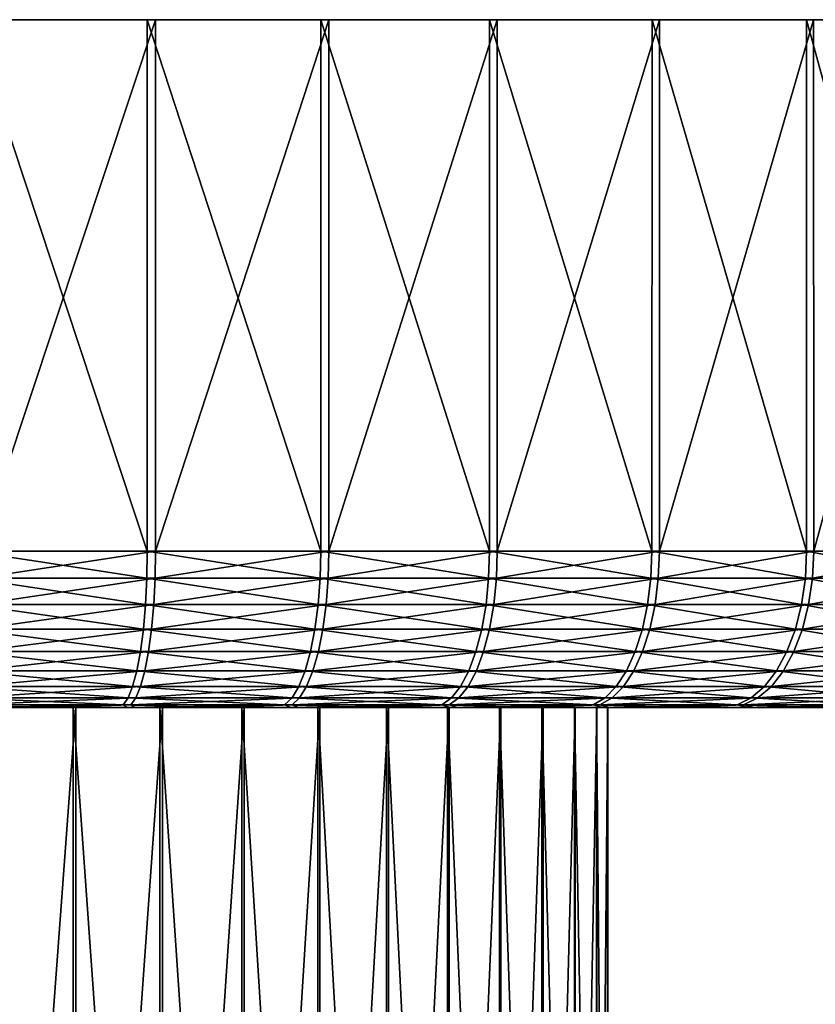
# Model space of a CAD drawing. Header units: metres. Extents: x -150 to 310, y -128 to 84.
# Tile 111 of 256: x -73 to -60, y 68 to 84. Entities that reach past the tile are written whole.
import ezdxf

# ---------------------------------------------------------------- set-up
doc = ezdxf.new("R2010")
doc.units = ezdxf.units.M
doc.layers.add('solid_26009703_SW0001', color=7, linetype='CONTINUOUS')

msp = doc.modelspace()

# ---------------------------------------------------------------- linework, layer by layer
at = {"layer": 'solid_26009703_SW0001'}
for points in [[(-73.715096, 75.599998, 29.870459), (-70.888336, 75.599998, 29.470482), (-73.707253, 84.099998, 29.869308)], [(-73.707253, 84.099998, 29.869308), (-70.890266, 84.099998, 29.470709), (-73.573715, 84.099998, -29.856522)], [(-70.888336, 75.599998, 29.470482), (-70.890266, 84.099998, 29.470709), (-73.707253, 84.099998, 29.869308)], [(-73.581551, 75.599998, -29.857708), (-73.573715, 84.099998, -29.856522), (-70.758537, 84.099998, -29.445328)], [(-70.756615, 75.599998, -29.445093), (-73.581551, 75.599998, -29.857708), (-70.758537, 84.099998, -29.445328)], [(-70.890266, 84.099998, 29.470709), (-70.758537, 84.099998, -29.445328), (-73.573715, 84.099998, -29.856522)], [(-70.890266, 84.099998, 29.470709), (-68.110474, 84.099998, 28.802711), (-70.758537, 84.099998, -29.445328)], [(-68.112404, 75.599998, 28.803614), (-68.110474, 84.099998, 28.802711), (-70.890266, 84.099998, 29.470709)], [(-70.888336, 75.599998, 29.470482), (-68.112404, 75.599998, 28.803614), (-70.890266, 84.099998, 29.470709)], [(-68.110474, 84.099998, 28.802711), (-67.981766, 84.099998, -28.764908), (-70.758537, 84.099998, -29.445328)], [(-70.756615, 75.599998, -29.445093), (-70.758537, 84.099998, -29.445328), (-67.981766, 84.099998, -28.764908)], [(-67.983688, 75.599998, -28.76582), (-70.756615, 75.599998, -29.445093), (-67.981766, 84.099998, -28.764908)], [(-68.112404, 75.599998, 28.803614), (-65.412422, 75.599998, 27.875896), (-68.110474, 84.099998, 28.802711)], [(-68.110474, 84.099998, 28.802711), (-65.414307, 84.099998, 27.876244), (-67.981766, 84.099998, -28.764908)], [(-65.412422, 75.599998, 27.875896), (-65.414307, 84.099998, 27.876244), (-68.110474, 84.099998, 28.802711)], [(-67.983688, 75.599998, -28.76582), (-67.981766, 84.099998, -28.764908), (-65.289764, 84.099998, -27.826395)], [(-65.28788, 75.599998, -27.826038), (-67.983688, 75.599998, -28.76582), (-65.289764, 84.099998, -27.826395)], [(-65.414307, 84.099998, 27.876244), (-65.289764, 84.099998, -27.826395), (-67.981766, 84.099998, -28.764908)], [(-65.414307, 84.099998, 27.876244), (-62.811321, 84.099998, 26.694839), (-65.289764, 84.099998, -27.826395)], [(-62.812855, 75.599998, 26.69573), (-62.811321, 84.099998, 26.694839), (-65.414307, 84.099998, 27.876244)], [(-65.412422, 75.599998, 27.875896), (-62.812855, 75.599998, 26.69573), (-65.414307, 84.099998, 27.876244)], [(-62.811321, 84.099998, 26.694839), (-62.692089, 84.099998, -26.633362), (-65.289764, 84.099998, -27.826395)], [(-65.28788, 75.599998, -27.826038), (-65.289764, 84.099998, -27.826395), (-62.692089, 84.099998, -26.633362)], [(-62.693619, 75.599998, -26.63426), (-65.28788, 75.599998, -27.826038), (-62.692089, 84.099998, -26.633362)], [(-62.812855, 75.599998, 26.69573), (-60.337242, 75.599998, 25.273804), (-62.811321, 84.099998, 26.694839)], [(-62.811321, 84.099998, 26.694839), (-60.338024, 84.099998, 25.273695), (-62.692089, 84.099998, -26.633362)], [(-60.337242, 75.599998, 25.273804), (-60.338024, 84.099998, 25.273695), (-62.811321, 84.099998, 26.694839)], [(-62.693619, 75.599998, -26.63426), (-62.692089, 84.099998, -26.633362), (-60.22517, 84.099998, -25.201172)], [(-60.224384, 75.599998, -25.201277), (-62.693619, 75.599998, -26.63426), (-60.22517, 84.099998, -25.201172)], [(-60.338024, 84.099998, 25.273695), (-60.22517, 84.099998, -25.201172), (-62.692089, 84.099998, -26.633362)], [(-60.338024, 84.099998, 25.273695), (-58.008568, 84.099998, 23.62343), (-60.22517, 84.099998, -25.201172)], [(-58.007999, 75.599998, 23.622995), (-58.008568, 84.099998, 23.62343), (-60.338024, 84.099998, 25.273695)], [(-60.337242, 75.599998, 25.273804), (-58.007999, 75.599998, 23.622995), (-60.338024, 84.099998, 25.273695)], [(-58.008568, 84.099998, 23.62343), (-57.903114, 84.099998, -23.540506), (-60.22517, 84.099998, -25.201172)], [(-60.224384, 75.599998, -25.201277), (-60.22517, 84.099998, -25.201172), (-57.903114, 84.099998, -23.540506)], [(-57.90255, 75.599998, -23.54007), (-60.224384, 75.599998, -25.201277), (-57.903114, 84.099998, -23.540506)], [(-70.895348, 75.168884, 29.433691), (-73.715096, 75.599998, 29.870459), (-73.718575, 75.168884, 29.833168)], [(-70.895348, 75.168884, 29.433691), (-70.888336, 75.599998, 29.470482), (-73.715096, 75.599998, 29.870459)], [(-73.585197, 75.168884, -29.820433), (-73.581551, 75.599998, -29.857708), (-70.756615, 75.599998, -29.445093)], [(-73.585197, 75.168884, -29.820433), (-70.756615, 75.599998, -29.445093), (-70.763786, 75.168884, -29.408335)], [(-68.122871, 75.168884, 28.767656), (-70.888336, 75.599998, 29.470482), (-70.895348, 75.168884, 29.433691)], [(-68.122871, 75.168884, 28.767656), (-68.112404, 75.599998, 28.803614), (-70.888336, 75.599998, 29.470482)], [(-70.763786, 75.168884, -29.408335), (-70.756615, 75.599998, -29.445093), (-67.983688, 75.599998, -28.76582)], [(-70.763786, 75.168884, -29.408335), (-67.983688, 75.599998, -28.76582), (-67.994316, 75.168884, -28.729908)], [(-65.42627, 75.168884, 27.841097), (-68.112404, 75.599998, 28.803614), (-68.122871, 75.168884, 28.767656)], [(-65.42627, 75.168884, 27.841097), (-65.412422, 75.599998, 27.875896), (-68.112404, 75.599998, 28.803614)], [(-67.994316, 75.168884, -28.729908), (-67.983688, 75.599998, -28.76582), (-65.28788, 75.599998, -27.826038)], [(-67.994316, 75.168884, -28.729908), (-65.28788, 75.599998, -27.826038), (-65.30188, 75.168884, -27.791302)], [(-62.829945, 75.168884, 26.662405), (-65.412422, 75.599998, 27.875896), (-65.42627, 75.168884, 27.841097)], [(-62.829945, 75.168884, 26.662405), (-62.812855, 75.599998, 26.69573), (-65.412422, 75.599998, 27.875896)], [(-65.30188, 75.168884, -27.791302), (-65.28788, 75.599998, -27.826038), (-62.693619, 75.599998, -26.63426)], [(-65.30188, 75.168884, -27.791302), (-62.693619, 75.599998, -26.63426), (-62.710857, 75.168884, -26.601011)], [(-60.357422, 75.168884, 25.242254), (-62.812855, 75.599998, 26.69573), (-62.829945, 75.168884, 26.662405)], [(-60.357422, 75.168884, 25.242254), (-60.337242, 75.599998, 25.273804), (-62.812855, 75.599998, 26.69573)], [(-62.710857, 75.168884, -26.601011), (-62.693619, 75.599998, -26.63426), (-60.224384, 75.599998, -25.201277)], [(-62.710857, 75.168884, -26.601011), (-60.224384, 75.599998, -25.201277), (-60.244709, 75.168884, -25.169819)], [(-58.031086, 75.168884, 23.593506), (-60.337242, 75.599998, 25.273804), (-60.357422, 75.168884, 25.242254)], [(-58.031086, 75.168884, 23.593506), (-58.007999, 75.599998, 23.622995), (-60.337242, 75.599998, 25.273804)], [(-60.244709, 75.168884, -25.169819), (-60.224384, 75.599998, -25.201277), (-57.90255, 75.599998, -23.54007)], [(-60.244709, 75.168884, -25.169819), (-57.90255, 75.599998, -23.54007), (-57.92577, 75.168884, -23.510683)], [(-73.718575, 75.168884, 29.833168), (-73.729012, 74.747414, 29.721231), (-70.916374, 74.747414, 29.323252)], [(-70.895348, 75.168884, 29.433691), (-73.718575, 75.168884, 29.833168), (-70.916374, 74.747414, 29.323252)], [(-70.763786, 75.168884, -29.408335), (-70.785309, 74.747414, -29.297991), (-73.596138, 74.747414, -29.708544)], [(-73.585197, 75.168884, -29.820433), (-70.763786, 75.168884, -29.408335), (-73.596138, 74.747414, -29.708544)], [(-70.895348, 75.168884, 29.433691), (-70.916374, 74.747414, 29.323252), (-68.154305, 74.747414, 28.659718)], [(-68.122871, 75.168884, 28.767656), (-70.895348, 75.168884, 29.433691), (-68.154305, 74.747414, 28.659718)], [(-67.994316, 75.168884, -28.729908), (-68.02623, 74.747414, -28.622112), (-70.785309, 74.747414, -29.297991)], [(-70.763786, 75.168884, -29.408335), (-67.994316, 75.168884, -28.729908), (-70.785309, 74.747414, -29.297991)], [(-68.122871, 75.168884, 28.767656), (-68.154305, 74.747414, 28.659718), (-65.467819, 74.747414, 27.736635)], [(-65.42627, 75.168884, 27.841097), (-68.122871, 75.168884, 28.767656), (-65.467819, 74.747414, 27.736635)], [(-65.30188, 75.168884, -27.791302), (-65.343895, 74.747414, -27.687025), (-68.02623, 74.747414, -28.622112)], [(-67.994316, 75.168884, -28.729908), (-65.30188, 75.168884, -27.791302), (-68.02623, 74.747414, -28.622112)], [(-65.42627, 75.168884, 27.841097), (-65.467819, 74.747414, 27.736635), (-62.881237, 74.747414, 26.562366)], [(-62.829945, 75.168884, 26.662405), (-65.42627, 75.168884, 27.841097), (-62.881237, 74.747414, 26.562366)], [(-62.710857, 75.168884, -26.601011), (-62.762592, 74.747414, -26.501202), (-65.343895, 74.747414, -27.687025)], [(-65.30188, 75.168884, -27.791302), (-62.710857, 75.168884, -26.601011), (-65.343895, 74.747414, -27.687025)], [(-62.829945, 75.168884, 26.662405), (-62.881237, 74.747414, 26.562366), (-60.417988, 74.747414, 25.147543)], [(-60.357422, 75.168884, 25.242254), (-62.829945, 75.168884, 26.662405), (-60.417988, 74.747414, 25.147543)], [(-60.244709, 75.168884, -25.169819), (-60.305698, 74.747414, -25.075378), (-62.762592, 74.747414, -26.501202)], [(-62.710857, 75.168884, -26.601011), (-60.244709, 75.168884, -25.169819), (-62.762592, 74.747414, -26.501202)], [(-60.357422, 75.168884, 25.242254), (-60.417988, 74.747414, 25.147543), (-58.100384, 74.747414, 23.50498)], [(-58.031086, 75.168884, 23.593506), (-60.357422, 75.168884, 25.242254), (-58.100384, 74.747414, 23.50498)], [(-57.92577, 75.168884, -23.510683), (-57.995461, 74.747414, -23.422468), (-60.305698, 74.747414, -25.075378)], [(-60.244709, 75.168884, -25.169819), (-57.92577, 75.168884, -23.510683), (-60.305698, 74.747414, -25.075378)], [(-73.729012, 74.747414, 29.721231), (-73.746086, 74.351891, 29.538054), (-70.95079, 74.351891, 29.142527)], [(-70.916374, 74.747414, 29.323252), (-73.729012, 74.747414, 29.721231), (-70.95079, 74.351891, 29.142527)], [(-70.785309, 74.747414, -29.297991), (-70.820526, 74.351891, -29.117422), (-73.614029, 74.351891, -29.525444)], [(-73.596138, 74.747414, -29.708544), (-70.785309, 74.747414, -29.297991), (-73.614029, 74.351891, -29.525444)], [(-70.916374, 74.747414, 29.323252), (-70.95079, 74.351891, 29.142527), (-68.205742, 74.351891, 28.483082)], [(-68.154305, 74.747414, 28.659718), (-70.916374, 74.747414, 29.323252), (-68.205742, 74.351891, 28.483082)], [(-68.02623, 74.747414, -28.622112), (-68.078461, 74.351891, -28.445707), (-70.820526, 74.351891, -29.117422)], [(-70.785309, 74.747414, -29.297991), (-68.02623, 74.747414, -28.622112), (-70.820526, 74.351891, -29.117422)], [(-68.154305, 74.747414, 28.659718), (-68.205742, 74.351891, 28.483082), (-65.535812, 74.351891, 27.565689)], [(-65.467819, 74.747414, 27.736635), (-68.154305, 74.747414, 28.659718), (-65.535812, 74.351891, 27.565689)], [(-65.343895, 74.747414, -27.687025), (-65.412651, 74.351891, -27.516384), (-68.078461, 74.351891, -28.445707)], [(-68.02623, 74.747414, -28.622112), (-65.343895, 74.747414, -27.687025), (-68.078461, 74.351891, -28.445707)], [(-65.467819, 74.747414, 27.736635), (-65.535812, 74.351891, 27.565689), (-62.965172, 74.351891, 26.398657)], [(-62.881237, 74.747414, 26.562366), (-65.467819, 74.747414, 27.736635), (-62.965172, 74.351891, 26.398657)], [(-62.762592, 74.747414, -26.501202), (-62.84726, 74.351891, -26.33787), (-65.412651, 74.351891, -27.516384)], [(-65.343895, 74.747414, -27.687025), (-62.762592, 74.747414, -26.501202), (-65.412651, 74.351891, -27.516384)], [(-62.881237, 74.747414, 26.562366), (-62.965172, 74.351891, 26.398657), (-60.517105, 74.351891, 24.992554)], [(-60.417988, 74.747414, 25.147543), (-62.881237, 74.747414, 26.562366), (-60.517105, 74.351891, 24.992554)], [(-60.305698, 74.747414, -25.075378), (-60.405506, 74.351891, -24.920834), (-62.84726, 74.351891, -26.33787)], [(-62.762592, 74.747414, -26.501202), (-60.305698, 74.747414, -25.075378), (-62.84726, 74.351891, -26.33787)], [(-60.417988, 74.747414, 25.147543), (-60.517105, 74.351891, 24.992554), (-58.213783, 74.351891, 23.360115)], [(-58.100384, 74.747414, 23.50498), (-60.417988, 74.747414, 25.147543), (-58.213783, 74.351891, 23.360115)], [(-57.995461, 74.747414, -23.422468), (-58.109509, 74.351891, -23.278112), (-60.405506, 74.351891, -24.920834)], [(-60.305698, 74.747414, -25.075378), (-57.995461, 74.747414, -23.422468), (-60.405506, 74.351891, -24.920834)], [(-73.746086, 74.351891, 29.538054), (-73.769287, 73.99437, 29.289211), (-70.997536, 73.99437, 28.897018)], [(-70.95079, 74.351891, 29.142527), (-73.746086, 74.351891, 29.538054), (-70.997536, 73.99437, 28.897018)], [(-70.820526, 74.351891, -29.117422), (-70.868378, 73.99437, -28.872124), (-73.638344, 73.99437, -29.276709)], [(-73.614029, 74.351891, -29.525444), (-70.820526, 74.351891, -29.117422), (-73.638344, 73.99437, -29.276709)], [(-70.95079, 74.351891, 29.142527), (-70.997536, 73.99437, 28.897018), (-68.27562, 73.99437, 28.243128)], [(-68.205742, 74.351891, 28.483082), (-70.95079, 74.351891, 29.142527), (-68.27562, 73.99437, 28.243128)], [(-68.078461, 74.351891, -28.445707), (-68.149406, 73.99437, -28.206068), (-70.868378, 73.99437, -28.872124)], [(-70.820526, 74.351891, -29.117422), (-68.078461, 74.351891, -28.445707), (-70.868378, 73.99437, -28.872124)], [(-68.205742, 74.351891, 28.483082), (-68.27562, 73.99437, 28.243128), (-65.628174, 73.99437, 27.333464)], [(-65.535812, 74.351891, 27.565689), (-68.205742, 74.351891, 28.483082), (-65.628174, 73.99437, 27.333464)], [(-65.412651, 74.351891, -27.516384), (-65.506058, 73.99437, -27.284575), (-68.149406, 73.99437, -28.206068)], [(-68.078461, 74.351891, -28.445707), (-65.412651, 74.351891, -27.516384), (-68.149406, 73.99437, -28.206068)], [(-65.535812, 74.351891, 27.565689), (-65.628174, 73.99437, 27.333464), (-63.079193, 73.99437, 26.176262)], [(-62.965172, 74.351891, 26.398657), (-65.535812, 74.351891, 27.565689), (-63.079193, 73.99437, 26.176262)], [(-62.84726, 74.351891, -26.33787), (-62.962276, 73.99437, -26.115988), (-65.506058, 73.99437, -27.284575)], [(-65.412651, 74.351891, -27.516384), (-62.84726, 74.351891, -26.33787), (-65.506058, 73.99437, -27.284575)], [(-62.965172, 74.351891, 26.398657), (-63.079193, 73.99437, 26.176262), (-60.651752, 73.99437, 24.782005)], [(-60.517105, 74.351891, 24.992554), (-62.965172, 74.351891, 26.398657), (-60.651752, 73.99437, 24.782005)], [(-60.405506, 74.351891, -24.920834), (-60.541096, 73.99437, -24.71089), (-62.962276, 73.99437, -26.115988)], [(-62.84726, 74.351891, -26.33787), (-60.405506, 74.351891, -24.920834), (-62.962276, 73.99437, -26.115988)], [(-60.517105, 74.351891, 24.992554), (-60.651752, 73.99437, 24.782005), (-58.367836, 73.99437, 23.163319)], [(-58.109509, 74.351891, -23.278112), (-58.264439, 73.99437, -23.082006), (-60.541096, 73.99437, -24.71089)], [(-60.405506, 74.351891, -24.920834), (-58.109509, 74.351891, -23.278112), (-60.541096, 73.99437, -24.71089)], [(-58.213783, 74.351891, 23.360115), (-60.517105, 74.351891, 24.992554), (-58.367836, 73.99437, 23.163319)], [(-73.769287, 73.99437, 29.289211), (-73.797905, 73.68573, 28.982283), (-71.055199, 73.68573, 28.594198)], [(-70.997536, 73.99437, 28.897018), (-73.769287, 73.99437, 29.289211), (-71.055199, 73.68573, 28.594198)], [(-70.868378, 73.99437, -28.872124), (-70.927391, 73.68573, -28.569565), (-73.668335, 73.68573, -28.96991)], [(-73.638344, 73.99437, -29.276709), (-70.868378, 73.99437, -28.872124), (-73.668335, 73.68573, -28.96991)], [(-70.997536, 73.99437, 28.897018), (-71.055199, 73.68573, 28.594198), (-68.361801, 73.68573, 27.947159)], [(-68.27562, 73.99437, 28.243128), (-70.997536, 73.99437, 28.897018), (-68.361801, 73.68573, 27.947159)], [(-68.149406, 73.99437, -28.206068), (-68.236916, 73.68573, -27.910488), (-70.927391, 73.68573, -28.569565)], [(-70.868378, 73.99437, -28.872124), (-68.149406, 73.99437, -28.206068), (-70.927391, 73.68573, -28.569565)], [(-68.27562, 73.99437, 28.243128), (-68.361801, 73.68573, 27.947159), (-65.742104, 73.68573, 27.047028)], [(-65.628174, 73.99437, 27.333464), (-68.27562, 73.99437, 28.243128), (-65.742104, 73.68573, 27.047028)], [(-65.506058, 73.99437, -27.284575), (-65.621269, 73.68573, -26.998652), (-68.236916, 73.68573, -27.910488)], [(-68.149406, 73.99437, -28.206068), (-65.506058, 73.99437, -27.284575), (-68.236916, 73.68573, -27.910488)], [(-65.628174, 73.99437, 27.333464), (-65.742104, 73.68573, 27.047028), (-63.219833, 73.68573, 25.901955)], [(-63.079193, 73.99437, 26.176262), (-65.628174, 73.99437, 27.333464), (-63.219833, 73.68573, 25.901955)], [(-62.962276, 73.99437, -26.115988), (-63.104141, 73.68573, -25.84231), (-65.621269, 73.68573, -26.998652)], [(-65.506058, 73.99437, -27.284575), (-62.962276, 73.99437, -26.115988), (-65.621269, 73.68573, -26.998652)], [(-63.079193, 73.99437, 26.176262), (-63.219833, 73.68573, 25.901955), (-60.817833, 73.68573, 24.522308)], [(-60.541096, 73.99437, -24.71089), (-60.708332, 73.68573, -24.451937), (-63.104141, 73.68573, -25.84231)], [(-62.962276, 73.99437, -26.115988), (-60.541096, 73.99437, -24.71089), (-63.104141, 73.68573, -25.84231)], [(-60.651752, 73.99437, 24.782005), (-63.079193, 73.99437, 26.176262), (-60.817833, 73.68573, 24.522308)], [(-60.651752, 73.99437, 24.782005), (-60.817833, 73.68573, 24.522308), (-58.557846, 73.68573, 22.920584)], [(-58.264439, 73.99437, -23.082006), (-58.455532, 73.68573, -22.840124), (-60.708332, 73.68573, -24.451937)], [(-60.541096, 73.99437, -24.71089), (-58.264439, 73.99437, -23.082006), (-60.708332, 73.68573, -24.451937)], [(-58.367836, 73.99437, 23.163319), (-60.651752, 73.99437, 24.782005), (-58.557846, 73.68573, 22.920584)], [(-73.797905, 73.68573, 28.982283), (-73.831062, 73.435371, 28.62661), (-71.122017, 73.435371, 28.243286)], [(-71.055199, 73.68573, 28.594198), (-73.797905, 73.68573, 28.982283), (-71.122017, 73.435371, 28.243286)], [(-70.927391, 73.68573, -28.569565), (-70.995773, 73.435371, -28.218956), (-73.703079, 73.435371, -28.614388)], [(-73.668335, 73.68573, -28.96991), (-70.927391, 73.68573, -28.569565), (-73.703079, 73.435371, -28.614388)], [(-71.055199, 73.68573, 28.594198), (-71.122017, 73.435371, 28.243286), (-68.461678, 73.435371, 27.604189)], [(-68.361801, 73.68573, 27.947159), (-71.055199, 73.68573, 28.594198), (-68.461678, 73.435371, 27.604189)], [(-68.236916, 73.68573, -27.910488), (-68.338318, 73.435371, -27.567968), (-70.995773, 73.435371, -28.218956)], [(-70.927391, 73.68573, -28.569565), (-68.236916, 73.68573, -27.910488), (-70.995773, 73.435371, -28.218956)], [(-68.361801, 73.68573, 27.947159), (-68.461678, 73.435371, 27.604189), (-65.87413, 73.435371, 26.715105)], [(-65.742104, 73.68573, 27.047028), (-68.361801, 73.68573, 27.947159), (-65.87413, 73.435371, 26.715105)], [(-65.621269, 73.68573, -26.998652), (-65.754776, 73.435371, -26.667322), (-68.338318, 73.435371, -27.567968)], [(-68.236916, 73.68573, -27.910488), (-65.621269, 73.68573, -26.998652), (-68.338318, 73.435371, -27.567968)], [(-65.742104, 73.68573, 27.047028), (-65.87413, 73.435371, 26.715105), (-63.382809, 73.435371, 25.584084)], [(-63.104141, 73.68573, -25.84231), (-63.268539, 73.435371, -25.525171), (-65.754776, 73.435371, -26.667322)], [(-65.621269, 73.68573, -26.998652), (-63.104141, 73.68573, -25.84231), (-65.754776, 73.435371, -26.667322)], [(-63.219833, 73.68573, 25.901955), (-65.742104, 73.68573, 27.047028), (-63.382809, 73.435371, 25.584084)], [(-63.219833, 73.68573, 25.901955), (-63.382809, 73.435371, 25.584084), (-61.010284, 73.435371, 24.221369)], [(-60.708332, 73.68573, -24.451937), (-60.90213, 73.435371, -24.151861), (-63.268539, 73.435371, -25.525171)], [(-63.104141, 73.68573, -25.84231), (-60.708332, 73.68573, -24.451937), (-63.268539, 73.435371, -25.525171)], [(-60.817833, 73.68573, 24.522308), (-63.219833, 73.68573, 25.901955), (-61.010284, 73.435371, 24.221369)], [(-60.817833, 73.68573, 24.522308), (-61.010284, 73.435371, 24.221369), (-58.778034, 73.435371, 22.639301)], [(-58.455532, 73.68573, -22.840124), (-58.676979, 73.435371, -22.559828), (-60.90213, 73.435371, -24.151861)], [(-60.708332, 73.68573, -24.451937), (-58.455532, 73.68573, -22.840124), (-60.90213, 73.435371, -24.151861)], [(-58.557846, 73.68573, 22.920584), (-60.817833, 73.68573, 24.522308), (-58.778034, 73.435371, 22.639301)], [(-73.831062, 73.435371, 28.62661), (-73.86776, 73.250916, 28.233021), (-71.195961, 73.250916, 27.854969)], [(-71.122017, 73.435371, 28.243286), (-73.831062, 73.435371, 28.62661), (-71.195961, 73.250916, 27.854969)], [(-70.995773, 73.435371, -28.218956), (-71.071457, 73.250916, -27.830973), (-73.741539, 73.250916, -28.220968)], [(-73.703079, 73.435371, -28.614388), (-70.995773, 73.435371, -28.218956), (-73.741539, 73.250916, -28.220968)], [(-71.122017, 73.435371, 28.243286), (-71.195961, 73.250916, 27.854969), (-68.572197, 73.250916, 27.224659)], [(-68.461678, 73.435371, 27.604189), (-71.122017, 73.435371, 28.243286), (-68.572197, 73.250916, 27.224659)], [(-68.338318, 73.435371, -27.567968), (-68.450531, 73.250916, -27.188936), (-71.071457, 73.250916, -27.830973)], [(-70.995773, 73.435371, -28.218956), (-68.338318, 73.435371, -27.567968), (-71.071457, 73.250916, -27.830973)], [(-68.461678, 73.435371, 27.604189), (-68.572197, 73.250916, 27.224659), (-66.020226, 73.250916, 26.347797)], [(-65.87413, 73.435371, 26.715105), (-68.461678, 73.435371, 27.604189), (-66.020226, 73.250916, 26.347797)], [(-65.754776, 73.435371, -26.667322), (-65.902512, 73.250916, -26.300673), (-68.450531, 73.250916, -27.188936)], [(-68.338318, 73.435371, -27.567968), (-65.754776, 73.435371, -26.667322), (-68.450531, 73.250916, -27.188936)], [(-65.87413, 73.435371, 26.715105), (-66.020226, 73.250916, 26.347797), (-63.56316, 73.250916, 25.232327)], [(-63.268539, 73.435371, -25.525171), (-63.450459, 73.250916, -25.174225), (-65.902512, 73.250916, -26.300673)], [(-65.754776, 73.435371, -26.667322), (-63.268539, 73.435371, -25.525171), (-65.902512, 73.250916, -26.300673)], [(-63.382809, 73.435371, 25.584084), (-65.87413, 73.435371, 26.715105), (-63.56316, 73.250916, 25.232327)], [(-63.382809, 73.435371, 25.584084), (-63.56316, 73.250916, 25.232327), (-61.223251, 73.250916, 23.888348)], [(-60.90213, 73.435371, -24.151861), (-61.116585, 73.250916, -23.819796), (-63.450459, 73.250916, -25.174225)], [(-63.268539, 73.435371, -25.525171), (-60.90213, 73.435371, -24.151861), (-63.450459, 73.250916, -25.174225)], [(-61.010284, 73.435371, 24.221369), (-63.382809, 73.435371, 25.584084), (-61.223251, 73.250916, 23.888348)], [(-61.010284, 73.435371, 24.221369), (-61.223251, 73.250916, 23.888348), (-59.021694, 73.250916, 22.328032)], [(-58.676979, 73.435371, -22.559828), (-58.922028, 73.250916, -22.249651), (-61.116585, 73.250916, -23.819796)], [(-60.90213, 73.435371, -24.151861), (-58.676979, 73.435371, -22.559828), (-61.116585, 73.250916, -23.819796)], [(-58.778034, 73.435371, 22.639301), (-61.010284, 73.435371, 24.221369), (-59.021694, 73.250916, 22.328032)], [(-73.86776, 73.250916, 28.233021), (-73.906876, 73.137978, 27.813499), (-71.274773, 73.137978, 27.441067)], [(-71.195961, 73.250916, 27.854969), (-73.86776, 73.250916, 28.233021), (-71.274773, 73.137978, 27.441067)], [(-71.071457, 73.250916, -27.830973), (-71.152115, 73.137978, -27.417425), (-73.782524, 73.137978, -27.801626)], [(-73.741539, 73.250916, -28.220968), (-71.071457, 73.250916, -27.830973), (-73.782524, 73.137978, -27.801626)], [(-71.195961, 73.250916, 27.854969), (-71.274773, 73.137978, 27.441067), (-68.689995, 73.137978, 26.820122)], [(-68.572197, 73.250916, 27.224659), (-71.195961, 73.250916, 27.854969), (-68.689995, 73.137978, 26.820122)], [(-68.450531, 73.250916, -27.188936), (-68.570145, 73.137978, -26.784929), (-71.152115, 73.137978, -27.417425)], [(-71.071457, 73.250916, -27.830973), (-68.450531, 73.250916, -27.188936), (-71.152115, 73.137978, -27.417425)], [(-68.572197, 73.250916, 27.224659), (-68.689995, 73.137978, 26.820122), (-66.175941, 73.137978, 25.956289)], [(-66.020226, 73.250916, 26.347797), (-68.572197, 73.250916, 27.224659), (-66.175941, 73.137978, 25.956289)], [(-65.902512, 73.250916, -26.300673), (-66.059982, 73.137978, -25.909864), (-68.570145, 73.137978, -26.784929)], [(-68.450531, 73.250916, -27.188936), (-65.902512, 73.250916, -26.300673), (-68.570145, 73.137978, -26.784929)], [(-66.020226, 73.250916, 26.347797), (-66.175941, 73.137978, 25.956289), (-63.75539, 73.137978, 24.857393)], [(-63.450459, 73.250916, -25.174225), (-63.644363, 73.137978, -24.800156), (-66.059982, 73.137978, -25.909864)], [(-65.902512, 73.250916, -26.300673), (-63.450459, 73.250916, -25.174225), (-66.059982, 73.137978, -25.909864)], [(-63.56316, 73.250916, 25.232327), (-66.020226, 73.250916, 26.347797), (-63.75539, 73.137978, 24.857393)], [(-63.56316, 73.250916, 25.232327), (-63.75539, 73.137978, 24.857393), (-61.450253, 73.137978, 23.533384)], [(-61.116585, 73.250916, -23.819796), (-61.345169, 73.137978, -23.465853), (-63.644363, 73.137978, -24.800156)], [(-63.450459, 73.250916, -25.174225), (-61.116585, 73.250916, -23.819796), (-63.644363, 73.137978, -24.800156)], [(-61.223251, 73.250916, 23.888348), (-63.56316, 73.250916, 25.232327), (-61.450253, 73.137978, 23.533384)], [(-61.223251, 73.250916, 23.888348), (-61.450253, 73.137978, 23.533384), (-59.28141, 73.137978, 21.996254)], [(-58.922028, 73.250916, -22.249651), (-59.18322, 73.137978, -21.919039), (-61.345169, 73.137978, -23.465853)], [(-61.116585, 73.250916, -23.819796), (-58.922028, 73.250916, -22.249651), (-61.345169, 73.137978, -23.465853)], [(-59.021694, 73.250916, 22.328032), (-61.223251, 73.250916, 23.888348), (-59.28141, 73.137978, 21.996254)], [(-73.906876, 73.137978, 27.813499), (-73.867859, 73.099998, 27.37381), (-72.535141, 73.099998, 27.212784)], [(-71.274773, 73.137978, 27.441067), (-73.906876, 73.137978, 27.813499), (-72.535141, 73.099998, 27.212784)], [(-72.535141, 73.099998, 27.212784), (-73.867859, 73.099998, 27.37381), (-73.524811, 73.099998, 12.654969)], [(-73.782524, 73.137978, -27.801626), (-71.152115, 73.137978, -27.417425), (-73.745506, 73.099998, -27.361771)], [(-71.152115, 73.137978, -27.417425), (-72.413528, 73.099998, -27.194786), (-73.745506, 73.099998, -27.361771)], [(-73.745506, 73.099998, -27.361771), (-72.413528, 73.099998, -27.194786), (-73.478683, 73.099998, -12.643806)], [(-73.524811, 73.099998, 12.654969), (-73.524811, 53.599998, 12.654969), (-72.075775, 53.599998, 12.224002)], [(-72.072235, 73.099998, 12.222557), (-73.524811, 73.099998, 12.654969), (-72.075775, 53.599998, 12.224002)], [(-72.535141, 73.099998, 27.212784), (-73.524811, 73.099998, 12.654969), (-72.072235, 73.099998, 12.222557)], [(-72.032967, 73.099998, -12.208186), (-72.031693, 53.599998, -12.207958), (-73.479172, 53.599998, -12.644153)], [(-73.478683, 73.099998, -12.643806), (-72.032967, 73.099998, -12.208186), (-73.479172, 53.599998, -12.644153)], [(-72.413528, 73.099998, -27.194786), (-72.032967, 73.099998, -12.208186), (-73.478683, 73.099998, -12.643806)], [(-71.274773, 73.137978, 27.441067), (-72.535141, 73.099998, 27.212784), (-71.209869, 73.099998, 26.986002)], [(-71.209869, 73.099998, 26.986002), (-72.535141, 73.099998, 27.212784), (-72.072235, 73.099998, 12.222557)], [(-71.152115, 73.137978, -27.417425), (-71.089287, 73.099998, -26.962084), (-72.413528, 73.099998, -27.194786)], [(-72.413528, 73.099998, -27.194786), (-71.089287, 73.099998, -26.962084), (-72.032967, 73.099998, -12.208186)], [(-72.072235, 73.099998, 12.222557), (-72.075775, 53.599998, 12.224002), (-70.686569, 53.599998, 11.627725)], [(-70.68679, 73.099998, 11.627593), (-72.072235, 73.099998, 12.222557), (-70.686569, 53.599998, 11.627725)], [(-71.209869, 73.099998, 26.986002), (-72.072235, 73.099998, 12.222557), (-70.68679, 73.099998, 11.627593)], [(-72.032967, 73.099998, -12.208186), (-70.645126, 73.099998, -11.606915), (-72.031693, 53.599998, -12.207958)], [(-71.089287, 73.099998, -26.962084), (-70.645126, 73.099998, -11.606915), (-72.032967, 73.099998, -12.208186)], [(-70.645126, 73.099998, -11.606915), (-70.644653, 53.599998, -11.606674), (-72.031693, 53.599998, -12.207958)], [(-71.274773, 73.137978, 27.441067), (-71.209869, 73.099998, 26.986002), (-69.889618, 73.099998, 26.692919)], [(-68.689995, 73.137978, 26.820122), (-71.274773, 73.137978, 27.441067), (-69.889618, 73.099998, 26.692919)], [(-69.889618, 73.099998, 26.692919), (-71.209869, 73.099998, 26.986002), (-70.68679, 73.099998, 11.627593)], [(-71.152115, 73.137978, -27.417425), (-68.570145, 73.137978, -26.784929), (-71.089287, 73.099998, -26.962084)], [(-68.570145, 73.137978, -26.784929), (-69.770355, 73.099998, -26.663099), (-71.089287, 73.099998, -26.962084)], [(-71.089287, 73.099998, -26.962084), (-69.770355, 73.099998, -26.663099), (-70.645126, 73.099998, -11.606915)], [(-70.68679, 73.099998, 11.627593), (-70.686569, 53.599998, 11.627725), (-69.375977, 53.599998, 10.874202)], [(-69.375206, 73.099998, 10.873696), (-70.68679, 73.099998, 11.627593), (-69.375977, 53.599998, 10.874202)], [(-69.889618, 73.099998, 26.692919), (-70.68679, 73.099998, 11.627593), (-69.375206, 73.099998, 10.873696)], [(-70.645126, 73.099998, -11.606915), (-69.336754, 73.099998, -10.848137), (-70.644653, 53.599998, -11.606674)], [(-69.770355, 73.099998, -26.663099), (-69.336754, 73.099998, -10.848137), (-70.645126, 73.099998, -11.606915)], [(-69.336754, 73.099998, -10.848137), (-69.336792, 53.599998, -10.848433), (-70.644653, 53.599998, -11.606674)], [(-68.689995, 73.137978, 26.820122), (-69.889618, 73.099998, 26.692919), (-68.584244, 73.099998, 26.335764)], [(-68.584244, 73.099998, 26.335764), (-69.889618, 73.099998, 26.692919), (-69.375206, 73.099998, 10.873696)], [(-68.570145, 73.137978, -26.784929), (-68.466583, 73.099998, -26.300112), (-69.770355, 73.099998, -26.663099)], [(-69.770355, 73.099998, -26.663099), (-68.466583, 73.099998, -26.300112), (-69.336754, 73.099998, -10.848137)], [(-69.375206, 73.099998, 10.873696), (-69.375977, 53.599998, 10.874202), (-68.16172, 53.599998, 9.973622)], [(-68.160347, 73.099998, 9.972177), (-69.375206, 73.099998, 10.873696), (-68.16172, 53.599998, 9.973622)], [(-68.584244, 73.099998, 26.335764), (-69.375206, 73.099998, 10.873696), (-68.160347, 73.099998, 9.972177)], [(-68.127205, 73.099998, -9.944368), (-68.125809, 53.599998, -9.943483), (-69.336792, 53.599998, -10.848433)], [(-69.336754, 73.099998, -10.848137), (-68.127205, 73.099998, -9.944368), (-69.336792, 53.599998, -10.848433)], [(-68.466583, 73.099998, -26.300112), (-68.127205, 73.099998, -9.944368), (-69.336754, 73.099998, -10.848137)], [(-68.689995, 73.137978, 26.820122), (-68.584244, 73.099998, 26.335764), (-67.303734, 73.099998, 25.916735)], [(-66.175941, 73.137978, 25.956289), (-68.689995, 73.137978, 26.820122), (-67.303734, 73.099998, 25.916735)], [(-67.303734, 73.099998, 25.916735), (-68.584244, 73.099998, 26.335764), (-68.160347, 73.099998, 9.972177)], [(-68.570145, 73.137978, -26.784929), (-66.059982, 73.137978, -25.909864), (-68.466583, 73.099998, -26.300112)], [(-66.059982, 73.137978, -25.909864), (-67.187958, 73.099998, -25.87536), (-68.466583, 73.099998, -26.300112)], [(-68.466583, 73.099998, -26.300112), (-67.187958, 73.099998, -25.87536), (-68.127205, 73.099998, -9.944368)], [(-68.160347, 73.099998, 9.972177), (-68.16172, 53.599998, 9.973622), (-67.060234, 53.599998, 8.938166)], [(-67.060089, 73.099998, 8.937692), (-68.160347, 73.099998, 9.972177), (-67.060234, 53.599998, 8.938166)], [(-67.303734, 73.099998, 25.916735), (-68.160347, 73.099998, 9.972177), (-67.060089, 73.099998, 8.937692)], [(-68.127205, 73.099998, -9.944368), (-67.028687, 73.099998, -8.904731), (-68.125809, 53.599998, -9.943483)], [(-67.187958, 73.099998, -25.87536), (-67.028687, 73.099998, -8.904731), (-68.127205, 73.099998, -9.944368)], [(-67.028687, 73.099998, -8.904731), (-67.028061, 53.599998, -8.904066), (-68.125809, 53.599998, -9.943483)], [(-66.175941, 73.137978, 25.956289), (-67.303734, 73.099998, 25.916735), (-66.043007, 73.099998, 25.433842)], [(-67.303734, 73.099998, 25.916735), (-67.060089, 73.099998, 8.937692), (-66.085548, 73.099998, 7.780695)], [(-66.043007, 73.099998, 25.433842), (-67.303734, 73.099998, 25.916735), (-66.085548, 73.099998, 7.780695)], [(-66.059982, 73.137978, -25.909864), (-65.929398, 73.099998, -25.386837), (-67.187958, 73.099998, -25.87536)], [(-67.187958, 73.099998, -25.87536), (-65.929398, 73.099998, -25.386837), (-67.028687, 73.099998, -8.904731)], [(-67.060089, 73.099998, 8.937692), (-67.060234, 53.599998, 8.938166), (-66.086403, 53.599998, 7.781839)], [(-66.085548, 73.099998, 7.780695), (-67.060089, 73.099998, 8.937692), (-66.086403, 53.599998, 7.781839)], [(-67.028687, 73.099998, -8.904731), (-66.058701, 73.099998, -7.744252), (-67.028061, 53.599998, -8.904066)], [(-65.929398, 73.099998, -25.386837), (-66.058701, 73.099998, -7.744252), (-67.028687, 73.099998, -8.904731)], [(-66.058701, 73.099998, -7.744252), (-66.058411, 53.599998, -7.744237), (-67.028061, 53.599998, -8.904066)], [(-66.175941, 73.137978, 25.956289), (-66.043007, 73.099998, 25.433842), (-64.804977, 73.099998, 24.888906)], [(-63.75539, 73.137978, 24.857393), (-66.175941, 73.137978, 25.956289), (-64.804977, 73.099998, 24.888906)], [(-66.085548, 73.099998, 7.780695), (-66.086403, 53.599998, 7.781839), (-65.253403, 53.599998, 6.520281)], [(-65.252403, 73.099998, 6.518109), (-66.085548, 73.099998, 7.780695), (-65.253403, 53.599998, 6.520281)], [(-66.043007, 73.099998, 25.433842), (-66.085548, 73.099998, 7.780695), (-65.252403, 73.099998, 6.518109)], [(-66.059982, 73.137978, -25.909864), (-63.644363, 73.137978, -24.800156), (-65.929398, 73.099998, -25.386837)], [(-66.058701, 73.099998, -7.744252), (-65.231163, 73.099998, -6.481317), (-66.058411, 53.599998, -7.744237)], [(-65.929398, 73.099998, -25.386837), (-65.231163, 73.099998, -6.481317), (-66.058701, 73.099998, -7.744252)], [(-65.231163, 73.099998, -6.481317), (-65.229965, 53.599998, -6.47968), (-66.058411, 53.599998, -7.744237)], [(-64.804977, 73.099998, 24.888906), (-66.043007, 73.099998, 25.433842), (-65.252403, 73.099998, 6.518109)], [(-63.644363, 73.137978, -24.800156), (-64.693825, 73.099998, -24.836374), (-65.929398, 73.099998, -25.386837)], [(-65.929398, 73.099998, -25.386837), (-64.693825, 73.099998, -24.836374), (-65.231163, 73.099998, -6.481317)], [(-65.252403, 73.099998, 6.518109), (-65.253403, 53.599998, 6.520281), (-64.572495, 53.599998, 5.170547)], [(-64.572403, 73.099998, 5.169787), (-65.252403, 73.099998, 6.518109), (-64.572495, 53.599998, 5.170547)], [(-64.804977, 73.099998, 24.888906), (-65.252403, 73.099998, 6.518109), (-64.572403, 73.099998, 5.169787)], [(-65.231163, 73.099998, -6.481317), (-64.554428, 73.099998, -5.128668), (-65.229965, 53.599998, -6.47968)], [(-64.693825, 73.099998, -24.836374), (-64.554428, 73.099998, -5.128668), (-65.231163, 73.099998, -6.481317)], [(-64.554428, 73.099998, -5.128668), (-64.553925, 53.599998, -5.127497), (-65.229965, 53.599998, -6.47968)], [(-63.75539, 73.137978, 24.857393), (-64.804977, 73.099998, 24.888906), (-63.598373, 73.099998, 24.285753)], [(-64.804977, 73.099998, 24.888906), (-64.572403, 73.099998, 5.169787), (-64.052414, 73.099998, 3.749342)], [(-64.804977, 73.099998, 24.888906), (-64.052414, 73.099998, 3.749342), (-63.701378, 73.099998, 2.278037)], [(-63.598373, 73.099998, 24.285753), (-64.804977, 73.099998, 24.888906), (-63.701378, 73.099998, 2.278037)], [(-63.644363, 73.137978, -24.800156), (-63.489929, 73.099998, -24.227831), (-64.693825, 73.099998, -24.836374)], [(-64.693825, 73.099998, -24.836374), (-63.489929, 73.099998, -24.227831), (-64.554428, 73.099998, -5.128668)], [(-64.572403, 73.099998, 5.169787), (-64.572495, 53.599998, 5.170547), (-64.052879, 53.599998, 3.750888)], [(-64.052414, 73.099998, 3.749342), (-64.572403, 73.099998, 5.169787), (-64.052879, 53.599998, 3.750888)], [(-64.554428, 73.099998, -5.128668), (-64.039795, 73.099998, -3.70641), (-64.553925, 53.599998, -5.127497)], [(-63.489929, 73.099998, -24.227831), (-64.039795, 73.099998, -3.70641), (-64.554428, 73.099998, -5.128668)], [(-64.039795, 73.099998, -3.70641), (-64.039429, 53.599998, -3.705974), (-64.553925, 53.599998, -5.127497)], [(-64.052414, 73.099998, 3.749342), (-64.052879, 53.599998, 3.750888), (-63.701591, 53.599998, 2.280505)], [(-63.701378, 73.099998, 2.278037), (-64.052414, 73.099998, 3.749342), (-63.701591, 53.599998, 2.280505)], [(-64.039795, 73.099998, -3.70641), (-63.694069, 73.099998, -2.23658), (-64.039429, 53.599998, -3.705974)], [(-63.489929, 73.099998, -24.227831), (-63.694069, 73.099998, -2.23658), (-64.039795, 73.099998, -3.70641)], [(-63.694069, 73.099998, -2.23658), (-63.693447, 53.599998, -2.234334), (-64.039429, 53.599998, -3.705974)], [(-63.75539, 73.137978, 24.857393), (-63.598373, 73.099998, 24.285753), (-62.424232, 73.099998, 23.624266)], [(-61.450253, 73.137978, 23.533384), (-63.75539, 73.137978, 24.857393), (-62.424232, 73.099998, 23.624266)], [(-63.701378, 73.099998, 2.278037), (-63.701591, 53.599998, 2.280505), (-63.523376, 53.599998, 0.779282)], [(-63.523556, 73.099998, 0.778541), (-63.701378, 73.099998, 2.278037), (-63.523376, 53.599998, 0.779282)], [(-63.598373, 73.099998, 24.285753), (-63.701378, 73.099998, 2.278037), (-63.523556, 73.099998, 0.778541)], [(-63.694069, 73.099998, -2.23658), (-63.520737, 73.099998, -0.734011), (-63.693447, 53.599998, -2.234334)], [(-63.489929, 73.099998, -24.227831), (-63.520737, 73.099998, -0.734011), (-63.694069, 73.099998, -2.23658)], [(-63.520737, 73.099998, -0.734011), (-63.520653, 53.599998, -0.732479), (-63.693447, 53.599998, -2.234334)], [(-63.644363, 73.137978, -24.800156), (-61.345169, 73.137978, -23.465853), (-63.489929, 73.099998, -24.227831)], [(-62.318756, 73.099998, -23.561102), (-63.598373, 73.099998, 24.285753), (-63.523556, 73.099998, 0.778541)], [(-62.318756, 73.099998, -23.561102), (-62.424232, 73.099998, 23.624266), (-63.598373, 73.099998, 24.285753)], [(-63.523556, 73.099998, 0.778541), (-63.523376, 53.599998, 0.779282), (-63.520653, 53.599998, -0.732479)], [(-63.520737, 73.099998, -0.734011), (-63.523556, 73.099998, 0.778541), (-63.520653, 53.599998, -0.732479)], [(-62.318756, 73.099998, -23.561102), (-63.523556, 73.099998, 0.778541), (-63.520737, 73.099998, -0.734011)], [(-63.489929, 73.099998, -24.227831), (-62.318756, 73.099998, -23.561102), (-63.520737, 73.099998, -0.734011)], [(-61.345169, 73.137978, -23.465853), (-62.318756, 73.099998, -23.561102), (-63.489929, 73.099998, -24.227831)], [(-61.450253, 73.137978, 23.533384), (-62.424232, 73.099998, 23.624266), (-61.279587, 73.099998, 22.903332)], [(-61.177345, 73.099998, -22.835056), (-61.279587, 73.099998, 22.903332), (-62.424232, 73.099998, 23.624266)], [(-62.318756, 73.099998, -23.561102), (-61.177345, 73.099998, -22.835056), (-62.424232, 73.099998, 23.624266)], [(-61.345169, 73.137978, -23.465853), (-61.177345, 73.099998, -22.835056), (-62.318756, 73.099998, -23.561102)], [(-61.450253, 73.137978, 23.533384), (-61.279587, 73.099998, 22.903332), (-60.172565, 73.099998, 22.128227)], [(-59.28141, 73.137978, 21.996254), (-61.450253, 73.137978, 23.533384), (-60.172565, 73.099998, 22.128227)], [(-61.345169, 73.137978, -23.465853), (-59.18322, 73.137978, -21.919039), (-61.177345, 73.099998, -22.835056)], [(-60.073799, 73.099998, -22.055012), (-60.172565, 73.099998, 22.128227), (-61.279587, 73.099998, 22.903332)], [(-61.177345, 73.099998, -22.835056), (-60.073799, 73.099998, -22.055012), (-61.279587, 73.099998, 22.903332)], [(-59.18322, 73.137978, -21.919039), (-60.073799, 73.099998, -22.055012), (-61.177345, 73.099998, -22.835056)]]:
    msp.add_3dface(points, dxfattribs=at)

doc.saveas('drawing.dxf')
